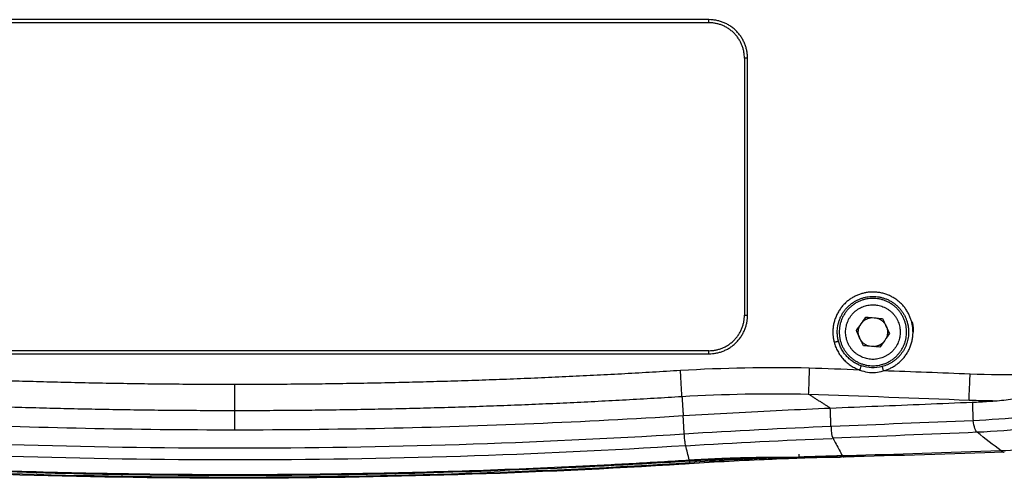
# Model space of a CAD drawing. Header units: millimetres. Extents: x 4946 to 6276, y -4769 to -3439.
# Tile 54 of 195: x 5912 to 6023, y -4599 to -4548. Entities that reach past the tile are written whole.
import ezdxf

# ---------------------------------------------------------------- set-up
doc = ezdxf.new("R2010")
doc.units = ezdxf.units.MM
doc.layers.add('ROXX_NEOmini_FIXTURE', color=7, linetype='Continuous', true_color=0x000000)

msp = doc.modelspace()

# ---------------------------------------------------------------- linework, layer by layer
at = {"layer": 'ROXX_NEOmini_FIXTURE', "color": 18, "lineweight": -3, "true_color": 0x000000}
for points, degree in [([(5989.66, -4547.59), (5936.16, -4547.59), (5882.66, -4547.59)], 2), ([(5989.66, -4547.94), (5936.16, -4547.94), (5882.66, -4547.94)], 2), ([(5989.66, -4547.94), (5989.66, -4547.77), (5989.66, -4547.59)], 2), ([(5994.01, -4551.94), (5993.84, -4551.94), (5993.66, -4551.94)], 2), ([(5993.66, -4551.94), (5993.66, -4566.44), (5993.66, -4580.94)], 2), ([(5994.01, -4580.94), (5994.01, -4566.44), (5994.01, -4551.94)], 2), ([(5993.66, -4580.94), (5993.84, -4580.94), (5994.01, -4580.94)], 2), ([(6006.3, -4582.68), (6006.66, -4582.17), (6007.02, -4581.66), (6007.38, -4581.15)], 3), ([(6007.38, -4581.15), (6008, -4581.2), (6008.62, -4581.26), (6009.24, -4581.31)], 3), ([(6009.24, -4581.31), (6009.5, -4581.88), (6009.77, -4582.45), (6010.03, -4583.01)], 3), ([(6007.09, -4584.38), (6006.83, -4583.81), (6006.56, -4583.24), (6006.3, -4582.68)], 3), ([(6010.03, -4583.01), (6009.67, -4583.52), (6009.31, -4584.03), (6008.95, -4584.54)], 3), ([(5989.66, -4584.94), (5936.16, -4584.94), (5882.66, -4584.94)], 2), ([(5989.66, -4585.29), (5989.66, -4585.12), (5989.66, -4584.94)], 2), ([(6008.95, -4584.54), (6008.33, -4584.49), (6007.71, -4584.43), (6007.09, -4584.38)], 3), ([(5882.66, -4585.29), (5936.16, -4585.29), (5989.66, -4585.29)], 2), ([(6000.98, -4586.91), (5996.13, -4586.8), (5991.28, -4586.9), (5986.44, -4587.18)], 3), ([(5986.61, -4590.1), (5986.6, -4589.96), (5986.56, -4589.22), (5986.48, -4587.8), (5986.44, -4587.18)], 3), ([(6000.98, -4586.91), (6000.95, -4587.54), (6000.91, -4588.96), (6000.88, -4589.71), (6000.87, -4589.84)], 3), ([(6006.69, -4587.12), (6004.79, -4587.05), (6002.88, -4586.98), (6000.98, -4586.91)], 3), ([(6006.69, -4587.12), (6006.77, -4586.9), (6006.85, -4586.65), (6006.85, -4586.65)], 3), ([(6009.2, -4586.73), (6008.43, -4586.94), (6007.6, -4586.9), (6006.85, -4586.65)], 3), ([(6009.2, -4586.73), (6009.2, -4586.74), (6009.26, -4586.99), (6009.32, -4587.22)], 3), ([(6019.13, -4587.58), (6015.86, -4587.46), (6012.59, -4587.33), (6009.32, -4587.22)], 3), ([(6031.87, -4587.18), (6027.67, -4587.7), (6023.4, -4587.75), (6019.13, -4587.58)], 3), ([(6019.02, -4590.51), (6019.02, -4590.37), (6019.05, -4589.62), (6019.11, -4588.21), (6019.13, -4587.58)], 3), ([(5986.61, -4590.1), (5991.36, -4589.82), (5996.12, -4589.73), (6000.87, -4589.84)], 3), ([(5986.61, -4590.1), (5986.68, -4591.18), (5986.75, -4592.27)], 2), ([(6003.35, -4591.41), (6002.11, -4590.63), (6000.87, -4589.84)], 2), ([(6000.87, -4589.84), (6006.92, -4590.05), (6012.97, -4590.28), (6019.02, -4590.51)], 3), ([(6019.02, -4590.51), (6019.37, -4590.52), (6020.08, -4590.55), (6021.13, -4590.57), (6021.82, -4590.58), (6022.17, -4590.59)], 3), ([(6019.38, -4590.75), (6019.69, -4590.74), (6020.3, -4590.71), (6021.23, -4590.65), (6021.85, -4590.61), (6022.17, -4590.59)], 3), ([(6022.17, -4590.59), (6022.52, -4590.56), (6023.21, -4590.49), (6024.16, -4590.33), (6024.75, -4590.18), (6025.03, -4590.1)], 3), ([(5936.16, -4593.86), (5936.16, -4592.77), (5936.16, -4591.68)], 2), ([(5986.75, -4592.27), (5988.62, -4592.15), (5992.38, -4591.93), (5997.95, -4591.65), (6001.57, -4591.49), (6003.35, -4591.41)], 3), ([(6003.35, -4591.41), (6005.14, -4591.34), (6008.71, -4591.19), (6014.06, -4590.97), (6017.61, -4590.82), (6019.38, -4590.75)], 3), ([(6003.43, -4593.46), (6003.39, -4592.44), (6003.35, -4591.41)], 2), ([(6019.38, -4590.75), (6019.42, -4591.77), (6019.46, -4592.8)], 2), ([(5885.58, -4592.27), (5891.19, -4592.62), (5902.43, -4593.21), (5919.29, -4593.74), (5930.54, -4593.86), (5936.16, -4593.86)], 3), ([(5936.16, -4593.86), (5941.79, -4593.86), (5953.04, -4593.74), (5969.9, -4593.21), (5981.13, -4592.62), (5986.75, -4592.27)], 3), ([(5986.86, -4594.32), (5986.85, -4594.09), (5986.82, -4593.63), (5986.79, -4592.95), (5986.76, -4592.5), (5986.75, -4592.27)], 3), ([(6003.48, -4593.46), (6008.82, -4593.24), (6014.14, -4593.02), (6019.46, -4592.8)], 3), ([(6019.46, -4592.8), (6021.4, -4592.72), (6023.31, -4592.58), (6025.34, -4592.36)], 3), ([(6019.93, -4594.15), (6019.74, -4594.01), (6019.58, -4593.55), (6019.46, -4592.8)], 3), ([(5986.86, -4594.32), (5992.51, -4593.96), (5998.12, -4593.68), (6003.43, -4593.46)], 3), ([(6003.62, -4594.75), (6003.55, -4594.55), (6003.5, -4594.12), (6003.48, -4593.46)], 3), ([(6025.94, -4593.69), (6023.99, -4593.91), (6021.92, -4594.07), (6019.93, -4594.15)], 3), ([(5987.03, -4595.67), (5987.01, -4595.62), (5986.98, -4595.45), (5986.93, -4595.02), (5986.89, -4594.58), (5986.86, -4594.32)], 3), ([(5987.03, -4595.67), (5992.64, -4595.31), (5998.24, -4595.04), (6003.54, -4594.83)], 3), ([(6003.6, -4594.83), (6003.59, -4594.82), (6003.59, -4594.81), (6003.58, -4594.8)], 3), ([(6019.93, -4594.15), (6014.45, -4594.38), (6009.06, -4594.6), (6003.65, -4594.82)], 3), ([(6003.65, -4594.82), (6003.77, -4595.04), (6004.01, -4595.48), (6004.37, -4596.14), (6004.6, -4596.58), (6004.72, -4596.8)], 3), ([(6022.62, -4596.25), (6021.74, -4595.56), (6020.84, -4594.86), (6019.93, -4594.15)], 3), ([(5987.03, -4595.67), (5970.1, -4596.73), (5936.17, -4597.8), (5902.23, -4596.73), (5885.3, -4595.67)], 3), ([(5987.43, -4597.27), (5987.3, -4596.74), (5987.16, -4596.2), (5987.03, -4595.67)], 3), ([(5987.46, -4597.37), (5988.58, -4597.3), (5990.83, -4597.18), (5994.22, -4597.07), (5996.47, -4597.04), (5997.6, -4597.03)], 3), ([(5997.6, -4597.03), (5998.35, -4597.03), (5999.08, -4597.03), (5999.8, -4597.03)], 3), ([(5999.81, -4596.6), (5999.8, -4596.77), (5999.8, -4596.95)], 2), ([(6004.72, -4596.8), (6003.06, -4596.84), (6001.43, -4596.89), (5999.8, -4596.95)], 3), ([(6005.21, -4596.79), (6005.05, -4596.79), (6004.89, -4596.79), (6004.72, -4596.8)], 3), ([(6004.72, -4596.8), (6004.77, -4596.89), (6004.84, -4596.93), (6004.92, -4596.93)], 3), ([(6022.62, -4596.25), (6016.51, -4596.47), (6010.83, -4596.64), (6005.25, -4596.79)], 3), ([(6022.62, -4596.25), (6022.74, -4596.34), (6022.86, -4596.39), (6022.99, -4596.38)], 3), ([(5884.82, -4597.56), (5901.86, -4598.65), (5936.55, -4599.76), (5970.86, -4598.62), (5987.51, -4597.56)], 3), ([(5884.87, -4597.37), (5896.26, -4598.09), (5919.05, -4599.06), (5953.28, -4599.06), (5976.07, -4598.09), (5987.46, -4597.37)], 3), ([(5987.51, -4597.56), (5987.28, -4597.67), (5987.04, -4597.73), (5986.81, -4597.75)], 3), ([(5987.51, -4597.56), (5987.49, -4597.5), (5987.47, -4597.43), (5987.46, -4597.37)], 3)]:
    msp.add_open_spline(points, degree=degree, dxfattribs=at)
for points, weights in [([(5994.01, -4551.94), (5994.01, -4547.59), (5989.66, -4547.59)], [1, 0.707106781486, 1]), ([(5993.66, -4551.94), (5993.66, -4547.94), (5989.66, -4547.94)], [1, 0.70710678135, 1]), ([(5989.66, -4585.29), (5994.01, -4585.29), (5994.01, -4580.94)], [1, 0.70710678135, 1]), ([(5989.66, -4584.94), (5993.66, -4584.94), (5993.66, -4580.94)], [1, 0.707106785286, 1]), ([(6007.01, -4581.66), (6007.44, -4581.25), (6008.03, -4581.2)], [0.853592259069, 0.855670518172, 0.968871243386]), ([(6008.61, -4581.26), (6009.81, -4581.6), (6009.81, -4582.84)], [0.911577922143, 0.761371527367, 1]), ([(6009.32, -4587.22), (6013.68, -4586.06), (6012.54, -4581.7)], [1, 0.708448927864, 1]), ([(6012.76, -4582.84), (6012.76, -4582.26), (6012.62, -4581.7)], [1, 0.950246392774, 0.9173960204]), ([(6004.27, -4583.86), (6004.14, -4583.36), (6004.14, -4582.84)], [1, 0.99186339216, 1]), ([(6006.51, -4582.84), (6006.51, -4582.49), (6006.66, -4582.16)], [1, 0.917728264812, 0.881675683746]), ([(6007.74, -4584.44), (6006.51, -4584.12), (6006.51, -4582.84)], [0.91563571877, 0.75820274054, 1]), ([(6012.19, -4582.84), (6012.19, -4585.94), (6009.2, -4586.73)], [1, 0.792532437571, 1]), ([(6009.81, -4582.84), (6009.81, -4583.2), (6009.67, -4583.53)], [1, 0.917728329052, 0.881675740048]), ([(6012.06, -4581.83), (6012.19, -4582.33), (6012.19, -4582.84)], [1, 0.991863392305, 1]), ([(6003.79, -4583.99), (6004.26, -4583.86), (6004.27, -4583.86)], [1, 0.716301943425, 1]), ([(6006.85, -4586.65), (6004.82, -4585.95), (6004.27, -4583.86)], [1, 0.881552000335, 1]), ([(6003.79, -4583.99), (6004.4, -4586.33), (6006.69, -4587.12)], [1, 0.881551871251, 1]), ([(6009.34, -4584), (6008.92, -4584.43), (6008.32, -4584.49)], [0.853580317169, 0.851835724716, 0.963124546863]), ([(5936.16, -4588.76), (5911, -4588.76), (5885.89, -4587.18)], [1, 0.99950825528, 1]), ([(5986.44, -4587.18), (5961.33, -4588.76), (5936.16, -4588.76)], [1, 0.999509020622, 1]), ([(5936.16, -4591.68), (5936.16, -4591.15), (5936.16, -4588.76)], [1, 0.781482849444, 1]), ([(5885.72, -4590.1), (5910.92, -4591.68), (5936.16, -4591.68)], [1, 0.999508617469, 1]), ([(5936.16, -4591.68), (5961.41, -4591.68), (5986.61, -4590.1)], [1, 0.999509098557, 1]), ([(6019.39, -4590.83), (6019.39, -4590.83), (6019.39, -4590.83)], [0.999832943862, 0.999832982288, 0.999833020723]), ([(5884.89, -4597.27), (5936.16, -4600.54), (5987.43, -4597.27)], [1, 0.997974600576, 1]), ([(5987.43, -4597.27), (5993.61, -4596.89), (5999.8, -4596.95)], [1, 0.999349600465, 1])]:
    msp.add_rational_spline(points, weights, degree=2, dxfattribs=at)
for points, weights, knots in [([(6012.54, -4581.7), (6011.4, -4577.33), (6007.02, -4578.47), (6002.65, -4579.61), (6003.79, -4583.99)], [1, 0.707106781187, 1, 0.707106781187, 1], [-14.208644, -14.208644, -14.208644, -7.104322, -7.104322, 0, 0, 0]), ([(6004.14, -4582.84), (6004.14, -4579.31), (6007.65, -4578.85), (6011.16, -4578.4), (6012.06, -4581.83)], [1, 0.750768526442, 1, 0.750768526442, 1], [-11.611308, -11.611308, -11.611308, -5.805654, -5.805654, 0, 0, 0]), ([(6011.96, -4582.84), (6011.96, -4579.04), (6008.16, -4579.04), (6004.36, -4579.04), (6004.36, -4582.84)], [1, 0.707106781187, 1, 0.707106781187, 1], [0, 0, 0, 5.969026, 5.969026, 11.938052, 11.938052, 11.938052]), ([(6005.08, -4582.84), (6005.08, -4585.92), (6008.16, -4585.92), (6011.24, -4585.92), (6011.24, -4582.84), (6011.24, -4579.76), (6008.16, -4579.76), (6005.08, -4579.76), (6005.08, -4582.84)], [1, 0.707106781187, 1, 0.707106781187, 1, 0.707106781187, 1, 0.707106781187, 1], [0, 0, 0, 5.654867, 5.654867, 11.309734, 11.309734, 16.9646, 16.9646, 22.619467, 22.619467, 22.619467]), ([(6004.36, -4582.84), (6004.36, -4586.64), (6008.16, -4586.64), (6011.96, -4586.64), (6011.96, -4582.84)], [1, 0.707106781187, 1, 0.707106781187, 1], [0, 0, 0, 5.969026, 5.969026, 11.938052, 11.938052, 11.938052])]:
    msp.add_rational_spline(points, weights, degree=2, knots=knots, dxfattribs=at)
for points, knots in [([(6006.69, -4587.12), (6006.98, -4587.23), (6007.55, -4587.4), (6008.45, -4587.43), (6009.03, -4587.31), (6009.32, -4587.22)], [0, 0, 0, 0, 0.901749, 1.803499, 2.705247, 2.705247, 2.705247, 2.705247]), ([(5885.47, -4594.32), (5902.36, -4595.38), (5936.12, -4596.44), (5969.92, -4595.38), (5986.86, -4594.32)], [-101.499358, -101.499358, -101.499358, -101.499358, -50.749465, 0, 0, 0, 0]), ([(6031.96, -4595.47), (6030.37, -4595.66), (6027.11, -4596), (6024.01, -4596.2), (6022.62, -4596.25)], [-9.52409, -9.52409, -9.52409, -9.52409, -4.762045, 0, 0, 0, 0]), ([(5997.6, -4597.03), (5997.12, -4597.05), (5993.82, -4597.19), (5990.49, -4597.37), (5987.51, -4597.56)], [0, 0, 0, 0, 1.464141, 10.165653, 10.165653, 10.165653, 10.165653]), ([(5999.8, -4596.95), (6000.37, -4596.96), (6001.52, -4596.97), (6003.07, -4596.97), (6004.05, -4596.96), (6004.45, -4596.95)], [0, 0, 0, 0, 1.718479, 3.436959, 4.65419, 4.65419, 4.65419, 4.65419])]:
    msp.add_open_spline(points, degree=3, knots=knots, dxfattribs=at)
at = {"layer": 'ROXX_NEOmini_FIXTURE', "color": 18, "true_color": 0x000000}
for points, knots in [([(6003.18, -4596.97), (6000.78, -4597.04), (5998.36, -4597.13), (5995.88, -4597.24), (5992.88, -4597.38), (5989.9, -4597.54), (5986.87, -4597.74)], [2.029075, 2.029075, 2.029075, 2.029075, 9.503151, 9.503151, 9.503151, 18.571681, 18.571681, 18.571681, 18.571681]), ([(6003.18, -4596.97), (6000.78, -4597.04), (5998.36, -4597.13), (5995.88, -4597.24), (5992.88, -4597.38), (5989.9, -4597.54), (5986.87, -4597.74)], [2.029075, 2.029075, 2.029075, 2.029075, 9.503151, 9.503151, 9.503151, 18.571681, 18.571681, 18.571681, 18.571681]), ([(5986.8, -4597.75), (5969.84, -4598.81), (5952.83, -4599.34), (5935.84, -4599.33), (5918.81, -4599.33), (5901.76, -4598.78), (5884.77, -4597.7)], [0.993512, 0.993512, 0.993512, 0.993512, 52.000162, 52.000162, 52.000162, 103.110057, 103.110057, 103.110057, 103.110057]), ([(5986.8, -4597.75), (5969.84, -4598.81), (5952.83, -4599.34), (5935.84, -4599.33), (5918.81, -4599.33), (5901.76, -4598.78), (5884.77, -4597.7)], [0.993512, 0.993512, 0.993512, 0.993512, 52.000162, 52.000162, 52.000162, 103.110057, 103.110057, 103.110057, 103.110057])]:
    msp.add_open_spline(points, degree=3, knots=knots, dxfattribs=at)
for points in [[(5999.85, -4596.97), (5999.28, -4596.99), (5998.7, -4597.01), (5998.12, -4597.03)], [(5999.85, -4596.97), (5999.28, -4596.99), (5998.7, -4597.01), (5998.12, -4597.03)], [(6004.74, -4596.82), (6003.25, -4596.86), (6001.73, -4596.9), (6000.2, -4596.95)], [(6004.74, -4596.82), (6003.25, -4596.86), (6001.73, -4596.9), (6000.2, -4596.95)], [(6003.18, -4596.97), (6003.59, -4596.96), (6004, -4596.95), (6004.41, -4596.93)], [(6003.18, -4596.97), (6003.59, -4596.96), (6004, -4596.95), (6004.41, -4596.93)], [(6004.89, -4596.93), (6004.74, -4596.93), (6004.6, -4596.94), (6004.45, -4596.94)], [(6004.89, -4596.93), (6004.74, -4596.93), (6004.6, -4596.94), (6004.45, -4596.94)], [(6022.99, -4596.38), (6017.13, -4596.6), (6010.88, -4596.78), (6004.92, -4596.93)], [(6022.99, -4596.38), (6017.13, -4596.6), (6010.88, -4596.78), (6004.92, -4596.93)], [(6005.04, -4596.9), (6005.29, -4596.89), (6005.81, -4596.86), (6006.58, -4596.81), (6007.09, -4596.77), (6007.35, -4596.75)], [(6005.04, -4596.9), (6005.29, -4596.89), (6005.81, -4596.86), (6006.58, -4596.81), (6007.09, -4596.77), (6007.35, -4596.75)], [(6005.21, -4596.8), (6005.15, -4596.85), (6005.09, -4596.88), (6005.04, -4596.9)], [(6005.21, -4596.8), (6005.15, -4596.85), (6005.09, -4596.88), (6005.04, -4596.9)]]:
    msp.add_open_spline(points, degree=3, dxfattribs=at)

doc.saveas('drawing.dxf')
